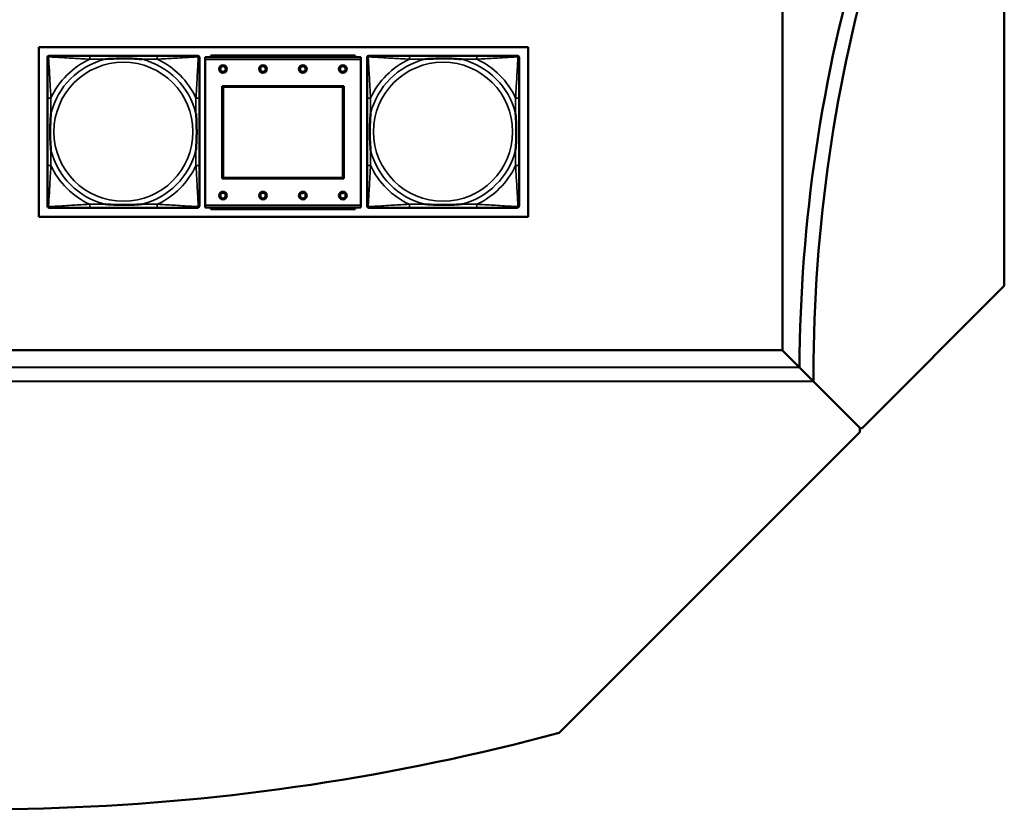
# Model space of a CAD drawing. Header units: inches. Extents: x 3.3 to 44.7, y 1.4 to 39.2.
# Tile 57 of 85: x 40.2 to 44.7, y 1.4 to 5. Entities that reach past the tile are written whole.
import ezdxf

# ---------------------------------------------------------------- set-up
doc = ezdxf.new("R2010")
doc.units = ezdxf.units.IN
doc.header["$MEASUREMENT"] = 0
doc.layers.add('Visible (ANSI)', color=7, linetype='Continuous', lineweight=50)
doc.layers.add('Visible Narrow (ANSI)', color=7, linetype='Continuous', lineweight=35)

msp = doc.modelspace()

# ---------------------------------------------------------------- linework, layer by layer
at = {"layer": 'Visible (ANSI)'}
for p, q in [((43.6796, 13.9374), (43.6796, 3.5174)), ((44.6796, 3.8074), (44.6796, 13.2974)), ((40.3294, 4.1187), (40.3294, 4.8837)), ((40.3294, 4.8837), (42.5345, 4.8837)), ((42.5345, 4.8837), (42.5345, 4.1187)), ((40.3686, 4.1677), (40.3686, 4.837)), ((40.3765, 4.8448), (40.3804, 4.8448)), ((40.8631, 4.8448), (40.5592, 4.8448)), ((41.0418, 4.8448), (41.0458, 4.8448)), ((41.0537, 4.837), (41.0537, 4.833)), ((41.7805, 4.8383), (41.0795, 4.8383)), ((41.0795, 4.8283), (41.0795, 4.8383)), ((41.755, 4.8463), (41.105, 4.8463)), ((41.105, 4.8383), (41.105, 4.8463)), ((41.755, 4.8463), (41.755, 4.8383)), ((41.7805, 4.8383), (41.7805, 4.8283)), ((41.8086, 4.1677), (41.8086, 4.837)), ((41.8165, 4.8448), (41.8204, 4.8448)), ((42.3031, 4.8448), (41.9992, 4.8448)), ((42.4818, 4.8448), (42.4858, 4.8448)), ((42.4937, 4.837), (42.4937, 4.833)), ((41.0795, 4.8283), (41.0795, 4.1713)), ((41.7805, 4.1713), (41.7805, 4.8283)), ((41.1565, 4.2913), (41.1565, 4.7083)), ((41.1565, 4.7083), (41.7035, 4.7083)), ((41.1601, 4.7047), (41.6999, 4.7047)), ((41.1601, 4.2949), (41.1601, 4.7047)), ((41.6999, 4.7047), (41.6999, 4.2949)), ((41.7035, 4.7083), (41.7035, 4.2913)), ((40.3686, 4.6543), (40.3686, 4.3504)), ((41.0537, 4.3504), (41.0537, 4.6543)), ((41.8086, 4.6543), (41.8086, 4.3504)), ((42.4937, 4.3504), (42.4937, 4.6543)), ((41.7035, 4.2913), (41.1565, 4.2913)), ((41.6999, 4.2949), (41.1601, 4.2949)), ((41.0537, 4.1716), (41.0537, 4.1677)), ((41.0795, 4.1613), (41.0795, 4.1713)), ((41.7805, 4.1713), (41.7805, 4.1613)), ((42.4937, 4.1716), (42.4937, 4.1677)), ((41.0458, 4.1598), (40.3765, 4.1598)), ((40.5592, 4.1598), (40.8631, 4.1598)), ((41.0795, 4.1613), (41.7805, 4.1613)), ((41.105, 4.1613), (41.105, 4.1533)), ((41.755, 4.1533), (41.105, 4.1533)), ((41.755, 4.1533), (41.755, 4.1613)), ((42.4858, 4.1598), (41.8165, 4.1598)), ((41.9992, 4.1598), (42.3031, 4.1598)), ((42.5345, 4.1187), (40.3294, 4.1187)), ((44.0396, 3.1674), (44.6796, 3.8074)), ((39.5273, 3.5186), (43.6784, 3.5186)), ((43.6784, 3.5186), (43.7571, 3.4399)), ((43.6796, 3.5174), (43.7571, 3.4399)), ((39.0387, 3.4426), (43.7571, 3.4399)), ((43.7571, 3.4399), (43.8201, 3.377)), ((43.7571, 3.4399), (43.8201, 3.377)), ((43.8201, 3.3769), (35.0274, 3.3819)), ((43.8201, 3.377), (43.8201, 3.4085)), ((43.8201, 3.377), (44.0296, 3.1674)), ((43.8201, 3.3769), (44.0284, 3.1686)), ((44.0284, 3.1686), (44.0284, 3.1486)), ((44.0296, 3.1674), (44.0396, 3.1674)), ((44.0284, 3.1486), (42.6742, 1.7944))]:
    msp.add_line(p, q, dxfattribs=at)
for centre, radius in [((41.1595, 4.7847), 0.0175), ((41.1595, 4.7847), 0.0125), ((41.3395, 4.7847), 0.0175), ((41.3395, 4.7847), 0.0125), ((41.5195, 4.7847), 0.0175), ((41.5195, 4.7847), 0.0125), ((41.6995, 4.7847), 0.0175), ((41.6995, 4.7847), 0.0125), ((41.1595, 4.2147), 0.0175), ((41.1595, 4.2147), 0.0125), ((41.3395, 4.2147), 0.0175), ((41.3395, 4.2147), 0.0125), ((41.5195, 4.2147), 0.0175), ((41.5195, 4.2147), 0.0125), ((41.6995, 4.2147), 0.0175), ((41.6995, 4.2147), 0.0125)]:
    msp.add_circle(centre, radius, dxfattribs=at)
for centre, radius, start, end in [((50.681, 3.4085), 6.924, 163.43809, 179.73993), ((50.681, 3.4085), 6.861, 163.43809, 180), ((40.3765, 4.837), 0.00787, 90, 180), ((40.3804, 4.833), 0.0118, 90, 180), ((41.0418, 4.833), 0.0118, 0, 90), ((41.0458, 4.837), 0.00787, 0, 90), ((41.8165, 4.837), 0.00787, 90, 180), ((41.8204, 4.833), 0.0118, 90, 180), ((42.4818, 4.833), 0.0118, 0, 90), ((42.4858, 4.837), 0.00787, 0, 90), ((40.3804, 4.1716), 0.0118, 180, 270), ((41.0418, 4.1716), 0.0118, 270, 360), ((41.8204, 4.1716), 0.0118, 180, 270), ((42.4818, 4.1716), 0.0118, 270, 360), ((40.3765, 4.1677), 0.00787, 180, 270), ((41.0458, 4.1677), 0.00787, 270, 0), ((41.8165, 4.1677), 0.00787, 180, 270), ((42.4858, 4.1677), 0.00787, 270, 0), ((40.0709, 11.4496), 10, 258.9351, 285.08954)]:
    msp.add_arc(centre, radius, start, end, dxfattribs=at)
for points, knots in [([(40.5592, 4.8448), (40.5556, 4.8448), (40.552, 4.8448), (40.5484, 4.8448), (40.5152, 4.8448), (40.4815, 4.8448), (40.4506, 4.8448), (40.4237, 4.8448), (40.3982, 4.8448), (40.3847, 4.8448), (40.3831, 4.8448), (40.3817, 4.8448), (40.3804, 4.8448)], [0, 0, 0, 0, 0.0272471, 0.0272471, 0.0272471, 0.2790553, 0.2790553, 0.2790553, 0.4988354, 0.4988354, 0.4988354, 0.5252205, 0.5252205, 0.5252205, 0.5252205]), ([(41.0418, 4.8448), (41.027, 4.8448), (40.9854, 4.8448), (40.9447, 4.8448), (40.9182, 4.8448), (40.8903, 4.8448), (40.8631, 4.8448)], [-0.5252205, -0.5252205, -0.5252205, -0.5252205, -0.20743, -0.20743, -0.20743, 0, 0, 0, 0]), ([(41.9992, 4.8448), (41.9956, 4.8448), (41.992, 4.8448), (41.9884, 4.8448), (41.9552, 4.8448), (41.9215, 4.8448), (41.8906, 4.8448), (41.8637, 4.8448), (41.8382, 4.8448), (41.8247, 4.8448), (41.8231, 4.8448), (41.8217, 4.8448), (41.8204, 4.8448)], [0, 0, 0, 0, 0.0272471, 0.0272471, 0.0272471, 0.2790553, 0.2790553, 0.2790553, 0.4988354, 0.4988354, 0.4988354, 0.5252205, 0.5252205, 0.5252205, 0.5252205]), ([(42.4818, 4.8448), (42.467, 4.8448), (42.4254, 4.8448), (42.3847, 4.8448), (42.3582, 4.8448), (42.3303, 4.8448), (42.3031, 4.8448)], [-0.5252205, -0.5252205, -0.5252205, -0.5252205, -0.20743, -0.20743, -0.20743, 0, 0, 0, 0]), ([(40.3686, 4.833), (40.3686, 4.8181), (40.3686, 4.7765), (40.3686, 4.7359), (40.3686, 4.7094), (40.3686, 4.6815), (40.3686, 4.6543)], [-0.5252205, -0.5252205, -0.5252205, -0.5252205, -0.20743, -0.20743, -0.20743, 0, 0, 0, 0]), ([(40.6284, 4.8291), (40.6288, 4.8291), (40.6293, 4.8292), (40.6458, 4.8304), (40.6618, 4.8313), (40.6848, 4.832), (40.6915, 4.8321), (40.7007, 4.8322), (40.7031, 4.8322), (40.7072, 4.8323), (40.7088, 4.8323), (40.712, 4.8323), (40.7135, 4.8323), (40.717, 4.8323), (40.7191, 4.8322), (40.7253, 4.8322), (40.7294, 4.8321), (40.7391, 4.8319), (40.7447, 4.8318), (40.7645, 4.831), (40.7785, 4.8303), (40.793, 4.8292), (40.7935, 4.8291), (40.7939, 4.8291)], [-0.416114, -0.416114, -0.416114, -0.416114, -0.4127691, -0.4127691, -0.2896446, -0.2896446, -0.2388934, -0.2388934, -0.2201881, -0.2201881, -0.2080204, -0.2080204, -0.196499, -0.196499, -0.1809939, -0.1809939, -0.149741, -0.149741, -0.1073162, -0.1073162, 0, 0, 0.0033356, 0.0033356, 0.0033356, 0.0033356]), ([(41.0537, 4.6543), (41.0537, 4.6579), (41.0537, 4.6615), (41.0537, 4.665), (41.0537, 4.6983), (41.0537, 4.732), (41.0537, 4.7628), (41.0537, 4.7898), (41.0537, 4.8153), (41.0537, 4.8287), (41.0537, 4.8304), (41.0537, 4.8318), (41.0537, 4.833)], [0, 0, 0, 0, 0.0272471, 0.0272471, 0.0272471, 0.2790553, 0.2790553, 0.2790553, 0.4988354, 0.4988354, 0.4988354, 0.5252205, 0.5252205, 0.5252205, 0.5252205]), ([(41.8086, 4.833), (41.8086, 4.8181), (41.8086, 4.7765), (41.8086, 4.7359), (41.8086, 4.7094), (41.8086, 4.6815), (41.8086, 4.6543)], [-0.5252205, -0.5252205, -0.5252205, -0.5252205, -0.20743, -0.20743, -0.20743, 0, 0, 0, 0]), ([(42.0684, 4.8291), (42.0688, 4.8291), (42.0693, 4.8292), (42.0858, 4.8304), (42.1018, 4.8313), (42.1248, 4.832), (42.1315, 4.8321), (42.1407, 4.8322), (42.1431, 4.8322), (42.1472, 4.8323), (42.1488, 4.8323), (42.152, 4.8323), (42.1535, 4.8323), (42.157, 4.8323), (42.1591, 4.8322), (42.1653, 4.8322), (42.1694, 4.8321), (42.1791, 4.8319), (42.1847, 4.8318), (42.2045, 4.831), (42.2185, 4.8303), (42.233, 4.8292), (42.2335, 4.8291), (42.2339, 4.8291)], [-0.416114, -0.416114, -0.416114, -0.416114, -0.4127691, -0.4127691, -0.2896446, -0.2896446, -0.2388934, -0.2388934, -0.2201881, -0.2201881, -0.2080204, -0.2080204, -0.196499, -0.196499, -0.1809939, -0.1809939, -0.149741, -0.149741, -0.1073162, -0.1073162, 0, 0, 0.0033356, 0.0033356, 0.0033356, 0.0033356]), ([(42.4937, 4.6543), (42.4937, 4.6579), (42.4937, 4.6615), (42.4937, 4.665), (42.4937, 4.6983), (42.4937, 4.732), (42.4937, 4.7628), (42.4937, 4.7898), (42.4937, 4.8153), (42.4937, 4.8287), (42.4937, 4.8304), (42.4937, 4.8318), (42.4937, 4.833)], [0, 0, 0, 0, 0.0272471, 0.0272471, 0.0272471, 0.2790553, 0.2790553, 0.2790553, 0.4988354, 0.4988354, 0.4988354, 0.5252205, 0.5252205, 0.5252205, 0.5252205]), ([(40.3844, 4.4196), (40.3843, 4.42), (40.3843, 4.4205), (40.3831, 4.437), (40.3822, 4.453), (40.3815, 4.476), (40.3814, 4.4827), (40.3812, 4.4918), (40.3812, 4.4943), (40.3812, 4.4984), (40.3812, 4.5), (40.3812, 4.5031), (40.3812, 4.5047), (40.3812, 4.5082), (40.3812, 4.5103), (40.3813, 4.5165), (40.3813, 4.5206), (40.3815, 4.5303), (40.3817, 4.5359), (40.3824, 4.5557), (40.3832, 4.5697), (40.3843, 4.5842), (40.3843, 4.5846), (40.3844, 4.5851)], [-0.416114, -0.416114, -0.416114, -0.416114, -0.4127691, -0.4127691, -0.2896446, -0.2896446, -0.2388934, -0.2388934, -0.2201881, -0.2201881, -0.2080204, -0.2080204, -0.196499, -0.196499, -0.1809939, -0.1809939, -0.149741, -0.149741, -0.1073162, -0.1073162, 0, 0, 0.0033356, 0.0033356, 0.0033356, 0.0033356]), ([(41.0379, 4.5851), (41.0379, 4.5846), (41.038, 4.5842), (41.0392, 4.5677), (41.0401, 4.5516), (41.0408, 4.5287), (41.0409, 4.522), (41.041, 4.5128), (41.0411, 4.5103), (41.0411, 4.5063), (41.0411, 4.5046), (41.0411, 4.5015), (41.0411, 4.5), (41.0411, 4.4964), (41.0411, 4.4944), (41.041, 4.4882), (41.0409, 4.4841), (41.0407, 4.4743), (41.0406, 4.4687), (41.0399, 4.449), (41.0391, 4.4349), (41.038, 4.4205), (41.0379, 4.42), (41.0379, 4.4196)], [-0.416114, -0.416114, -0.416114, -0.416114, -0.4127691, -0.4127691, -0.2896446, -0.2896446, -0.2388934, -0.2388934, -0.2201881, -0.2201881, -0.2080204, -0.2080204, -0.196499, -0.196499, -0.1809939, -0.1809939, -0.149741, -0.149741, -0.1073162, -0.1073162, 0, 0, 0.0033356, 0.0033356, 0.0033356, 0.0033356]), ([(41.8244, 4.4196), (41.8243, 4.42), (41.8243, 4.4205), (41.8231, 4.437), (41.8222, 4.453), (41.8215, 4.476), (41.8214, 4.4827), (41.8212, 4.4918), (41.8212, 4.4943), (41.8212, 4.4984), (41.8212, 4.5), (41.8212, 4.5031), (41.8212, 4.5047), (41.8212, 4.5082), (41.8212, 4.5103), (41.8213, 4.5165), (41.8213, 4.5206), (41.8215, 4.5303), (41.8217, 4.5359), (41.8224, 4.5557), (41.8232, 4.5697), (41.8243, 4.5842), (41.8243, 4.5846), (41.8244, 4.5851)], [-0.416114, -0.416114, -0.416114, -0.416114, -0.4127691, -0.4127691, -0.2896446, -0.2896446, -0.2388934, -0.2388934, -0.2201881, -0.2201881, -0.2080204, -0.2080204, -0.196499, -0.196499, -0.1809939, -0.1809939, -0.149741, -0.149741, -0.1073162, -0.1073162, 0, 0, 0.0033356, 0.0033356, 0.0033356, 0.0033356]), ([(42.4779, 4.5851), (42.4779, 4.5846), (42.478, 4.5842), (42.4792, 4.5677), (42.4801, 4.5516), (42.4808, 4.5287), (42.4809, 4.522), (42.481, 4.5128), (42.4811, 4.5103), (42.4811, 4.5063), (42.4811, 4.5046), (42.4811, 4.5015), (42.4811, 4.5), (42.4811, 4.4964), (42.4811, 4.4944), (42.481, 4.4882), (42.4809, 4.4841), (42.4807, 4.4743), (42.4806, 4.4687), (42.4799, 4.449), (42.4791, 4.4349), (42.478, 4.4205), (42.4779, 4.42), (42.4779, 4.4196)], [-0.416114, -0.416114, -0.416114, -0.416114, -0.4127691, -0.4127691, -0.2896446, -0.2896446, -0.2388934, -0.2388934, -0.2201881, -0.2201881, -0.2080204, -0.2080204, -0.196499, -0.196499, -0.1809939, -0.1809939, -0.149741, -0.149741, -0.1073162, -0.1073162, 0, 0, 0.0033356, 0.0033356, 0.0033356, 0.0033356]), ([(40.3686, 4.3504), (40.3686, 4.3231), (40.3686, 4.2953), (40.3686, 4.2688), (40.3686, 4.2281), (40.3686, 4.1865), (40.3686, 4.1716)], [3.9382945, 3.9382945, 3.9382945, 3.9382945, 4.1457245, 4.1457245, 4.1457245, 4.463515, 4.463515, 4.463515, 4.463515]), ([(41.0537, 4.1716), (41.0537, 4.1865), (41.0537, 4.2281), (41.0537, 4.2688), (41.0537, 4.2953), (41.0537, 4.3231), (41.0537, 4.3504)], [-0.5252205, -0.5252205, -0.5252205, -0.5252205, -0.20743, -0.20743, -0.20743, 0, 0, 0, 0]), ([(41.8086, 4.3504), (41.8086, 4.3231), (41.8086, 4.2953), (41.8086, 4.2688), (41.8086, 4.2281), (41.8086, 4.1865), (41.8086, 4.1716)], [3.9382945, 3.9382945, 3.9382945, 3.9382945, 4.1457245, 4.1457245, 4.1457245, 4.463515, 4.463515, 4.463515, 4.463515]), ([(42.4937, 4.1716), (42.4937, 4.1865), (42.4937, 4.2281), (42.4937, 4.2688), (42.4937, 4.2953), (42.4937, 4.3231), (42.4937, 4.3504)], [-0.5252205, -0.5252205, -0.5252205, -0.5252205, -0.20743, -0.20743, -0.20743, 0, 0, 0, 0]), ([(40.7939, 4.1756), (40.7935, 4.1755), (40.793, 4.1755), (40.7785, 4.1744), (40.7645, 4.1736), (40.7447, 4.1729), (40.7391, 4.1727), (40.7294, 4.1725), (40.7253, 4.1725), (40.7191, 4.1724), (40.717, 4.1724), (40.7135, 4.1724), (40.712, 4.1724), (40.7088, 4.1724), (40.7072, 4.1724), (40.7031, 4.1724), (40.7007, 4.1724), (40.6915, 4.1725), (40.6848, 4.1727), (40.6618, 4.1734), (40.6458, 4.1742), (40.6293, 4.1755), (40.6288, 4.1755), (40.6284, 4.1756)], [-0.4149464, -0.4149464, -0.4149464, -0.4149464, -0.41162, -0.41162, -0.3046026, -0.3046026, -0.2622958, -0.2622958, -0.23113, -0.23113, -0.215668, -0.215668, -0.2041787, -0.2041787, -0.1920448, -0.1920448, -0.1733916, -0.1733916, -0.1227817, -0.1227817, 0, 0, 0.0033356, 0.0033356, 0.0033356, 0.0033356]), ([(42.2339, 4.1756), (42.2335, 4.1755), (42.233, 4.1755), (42.2185, 4.1744), (42.2045, 4.1736), (42.1847, 4.1729), (42.1791, 4.1727), (42.1694, 4.1725), (42.1653, 4.1725), (42.1591, 4.1724), (42.157, 4.1724), (42.1535, 4.1724), (42.152, 4.1724), (42.1488, 4.1724), (42.1472, 4.1724), (42.1431, 4.1724), (42.1407, 4.1724), (42.1315, 4.1725), (42.1248, 4.1727), (42.1018, 4.1734), (42.0858, 4.1742), (42.0693, 4.1755), (42.0688, 4.1755), (42.0684, 4.1756)], [-0.4149464, -0.4149464, -0.4149464, -0.4149464, -0.41162, -0.41162, -0.3046026, -0.3046026, -0.2622958, -0.2622958, -0.23113, -0.23113, -0.215668, -0.215668, -0.2041787, -0.2041787, -0.1920448, -0.1920448, -0.1733916, -0.1733916, -0.1227817, -0.1227817, 0, 0, 0.0033356, 0.0033356, 0.0033356, 0.0033356]), ([(40.3804, 4.1598), (40.3953, 4.1598), (40.4369, 4.1598), (40.4776, 4.1598), (40.5041, 4.1598), (40.532, 4.1598), (40.5592, 4.1598)], [-0.5252205, -0.5252205, -0.5252205, -0.5252205, -0.20743, -0.20743, -0.20743, 0, 0, 0, 0]), ([(40.8631, 4.1598), (40.8903, 4.1598), (40.9182, 4.1598), (40.9447, 4.1598), (40.9854, 4.1598), (41.027, 4.1598), (41.0418, 4.1598)], [3.9382945, 3.9382945, 3.9382945, 3.9382945, 4.1457245, 4.1457245, 4.1457245, 4.463515, 4.463515, 4.463515, 4.463515]), ([(41.8204, 4.1598), (41.8353, 4.1598), (41.8769, 4.1598), (41.9176, 4.1598), (41.9441, 4.1598), (41.972, 4.1598), (41.9992, 4.1598)], [-0.5252205, -0.5252205, -0.5252205, -0.5252205, -0.20743, -0.20743, -0.20743, 0, 0, 0, 0]), ([(42.3031, 4.1598), (42.3303, 4.1598), (42.3582, 4.1598), (42.3847, 4.1598), (42.4254, 4.1598), (42.467, 4.1598), (42.4818, 4.1598)], [3.9382945, 3.9382945, 3.9382945, 3.9382945, 4.1457245, 4.1457245, 4.1457245, 4.463515, 4.463515, 4.463515, 4.463515])]:
    msp.add_open_spline(points, degree=3, knots=knots, dxfattribs=at)
at = {"layer": 'Visible Narrow (ANSI)'}
for p, q in [((40.5592, 4.8448), (40.5592, 4.8291)), ((40.8631, 4.8448), (40.8631, 4.8291)), ((41.9992, 4.8448), (41.9992, 4.8291)), ((42.3031, 4.8448), (42.3031, 4.8291)), ((40.5592, 4.8291), (40.6284, 4.8291)), ((40.7939, 4.8291), (40.8631, 4.8291)), ((41.0795, 4.8283), (41.7805, 4.8283)), ((41.9992, 4.8291), (42.0684, 4.8291)), ((42.2339, 4.8291), (42.3031, 4.8291)), ((40.3844, 4.6543), (40.3686, 4.6543)), ((40.3844, 4.5851), (40.3844, 4.6543)), ((41.0537, 4.6543), (41.0379, 4.6543)), ((41.0379, 4.6543), (41.0379, 4.5851)), ((41.8244, 4.6543), (41.8086, 4.6543)), ((41.8244, 4.5851), (41.8244, 4.6543)), ((42.4937, 4.6543), (42.4779, 4.6543)), ((42.4779, 4.6543), (42.4779, 4.5851)), ((40.3844, 4.3504), (40.3844, 4.4196)), ((41.0379, 4.4196), (41.0379, 4.3504)), ((41.8244, 4.3504), (41.8244, 4.4196)), ((42.4779, 4.4196), (42.4779, 4.3504)), ((40.3844, 4.3504), (40.3686, 4.3504)), ((41.0537, 4.3504), (41.0379, 4.3504)), ((41.8244, 4.3504), (41.8086, 4.3504)), ((42.4937, 4.3504), (42.4779, 4.3504)), ((40.5592, 4.1756), (40.5592, 4.1598)), ((40.6284, 4.1756), (40.5592, 4.1756)), ((40.8631, 4.1756), (40.7939, 4.1756)), ((40.8631, 4.1756), (40.8631, 4.1598)), ((41.7805, 4.1713), (41.0795, 4.1713)), ((41.9992, 4.1756), (41.9992, 4.1598)), ((42.0684, 4.1756), (41.9992, 4.1756)), ((42.3031, 4.1756), (42.2339, 4.1756)), ((42.3031, 4.1756), (42.3031, 4.1598))]:
    msp.add_line(p, q, dxfattribs=at)
for centre in [(40.7111, 4.5023), (42.1511, 4.5023)]:
    msp.add_circle(centre, 0.3133, dxfattribs=at)
for centre, radius, start, end in [((40.7111, 4.5023), 0.3371, 104.2103, 165.7897), ((40.7111, 4.5023), 0.3604, 114.9407, 155.0593), ((40.7111, 4.5023), 0.3371, 14.2103, 75.7897), ((40.7111, 4.5023), 0.3604, 24.9407, 65.0593), ((42.1511, 4.5023), 0.3371, 104.2103, 165.7897), ((42.1511, 4.5023), 0.3604, 114.9407, 155.0593), ((42.1511, 4.5023), 0.3371, 14.2103, 75.7897), ((42.1511, 4.5023), 0.3604, 24.9407, 65.0593), ((40.7111, 4.5023), 0.3371, 194.2103, 255.7897), ((40.7111, 4.5023), 0.3371, 284.2103, 345.7897), ((42.1511, 4.5023), 0.3371, 194.2103, 255.7897), ((42.1511, 4.5023), 0.3371, 284.2103, 345.7897), ((40.7111, 4.5023), 0.3604, 204.9407, 245.0593), ((40.7111, 4.5023), 0.3604, 294.9407, 335.0593), ((42.1511, 4.5023), 0.3604, 204.9407, 245.0593), ((42.1511, 4.5023), 0.3604, 294.9407, 335.0593)]:
    msp.add_arc(centre, radius, start, end, dxfattribs=at)
for points, knots in [([(40.3686, 4.833), (40.3686, 4.8336), (40.3687, 4.8342), (40.3689, 4.8352), (40.3691, 4.8356), (40.3694, 4.8363), (40.3696, 4.8365), (40.3698, 4.8369), (40.3699, 4.837), (40.3703, 4.8374), (40.3705, 4.8377), (40.3712, 4.8383), (40.3717, 4.8386), (40.3728, 4.8392), (40.3733, 4.8394), (40.3739, 4.8396)], [-0.02627331, -0.02627331, -0.02627331, -0.02627331, -0.02158775, -0.02158775, -0.01736415, -0.01736415, -0.0147244, -0.0147244, -0.01307456, -0.01307456, -0.00977487, -0.00977487, -0.00449537, -0.00449537, 0.00012419, 0.00012419, 0.00012419, 0.00012419]), ([(40.3739, 4.8396), (40.3741, 4.8401), (40.3743, 4.8407), (40.3748, 4.8417), (40.3752, 4.8422), (40.3758, 4.8429), (40.376, 4.8432), (40.3764, 4.8435), (40.3766, 4.8436), (40.3769, 4.8439), (40.3772, 4.844), (40.3778, 4.8444), (40.3783, 4.8445), (40.3793, 4.8448), (40.3798, 4.8448), (40.3804, 4.8448)], [-0.00012419, -0.00012419, -0.00012419, -0.00012419, 0.00449537, 0.00449537, 0.00977487, 0.00977487, 0.01307456, 0.01307456, 0.0147244, 0.0147244, 0.01736415, 0.01736415, 0.02158775, 0.02158775, 0.02627331, 0.02627331, 0.02627331, 0.02627331]), ([(40.3844, 4.6543), (40.3842, 4.658), (40.384, 4.6618), (40.3824, 4.6892), (40.381, 4.7133), (40.3788, 4.7512), (40.378, 4.7652), (40.376, 4.8005), (40.3749, 4.8206), (40.3741, 4.836), (40.374, 4.8379), (40.3739, 4.8396)], [0, 0, 0, 0, 0.0278591, 0.0278591, 0.201273, 0.201273, 0.3066357, 0.3066357, 0.475216, 0.475216, 0.5007189, 0.5007189, 0.5007189, 0.5007189]), ([(40.3739, 4.8396), (40.3756, 4.8395), (40.3774, 4.8394), (40.3929, 4.8386), (40.413, 4.8375), (40.4482, 4.8355), (40.4623, 4.8347), (40.5001, 4.8325), (40.5243, 4.831), (40.5517, 4.8295), (40.5554, 4.8293), (40.5592, 4.8291)], [-0.5007189, -0.5007189, -0.5007189, -0.5007189, -0.475216, -0.475216, -0.3066357, -0.3066357, -0.201273, -0.201273, -0.0278591, -0.0278591, 0, 0, 0, 0]), ([(40.8631, 4.8291), (40.8669, 4.8293), (40.8706, 4.8295), (40.898, 4.831), (40.9222, 4.8325), (40.96, 4.8347), (40.9741, 4.8355), (41.0093, 4.8375), (41.0294, 4.8386), (41.0448, 4.8394), (41.0467, 4.8395), (41.0484, 4.8396)], [0, 0, 0, 0, 0.0278591, 0.0278591, 0.201273, 0.201273, 0.3066357, 0.3066357, 0.475216, 0.475216, 0.5007189, 0.5007189, 0.5007189, 0.5007189]), ([(41.0484, 4.8396), (41.0483, 4.8379), (41.0482, 4.836), (41.0474, 4.8206), (41.0463, 4.8005), (41.0443, 4.7652), (41.0435, 4.7512), (41.0413, 4.7133), (41.0398, 4.6892), (41.0383, 4.6618), (41.0381, 4.658), (41.0379, 4.6543)], [-0.5007189, -0.5007189, -0.5007189, -0.5007189, -0.475216, -0.475216, -0.3066357, -0.3066357, -0.201273, -0.201273, -0.0278591, -0.0278591, 0, 0, 0, 0]), ([(41.0418, 4.8448), (41.0425, 4.8448), (41.043, 4.8448), (41.044, 4.8445), (41.0444, 4.8444), (41.0451, 4.844), (41.0453, 4.8439), (41.0457, 4.8436), (41.0458, 4.8435), (41.0463, 4.8432), (41.0465, 4.8429), (41.0471, 4.8422), (41.0474, 4.8417), (41.048, 4.8407), (41.0482, 4.8401), (41.0484, 4.8396)], [-0.02627331, -0.02627331, -0.02627331, -0.02627331, -0.02158775, -0.02158775, -0.01736415, -0.01736415, -0.0147244, -0.0147244, -0.01307456, -0.01307456, -0.00977487, -0.00977487, -0.00449537, -0.00449537, 0.00012419, 0.00012419, 0.00012419, 0.00012419]), ([(41.0484, 4.8396), (41.049, 4.8394), (41.0495, 4.8392), (41.0505, 4.8386), (41.051, 4.8383), (41.0518, 4.8377), (41.052, 4.8374), (41.0523, 4.837), (41.0524, 4.8369), (41.0527, 4.8365), (41.0528, 4.8363), (41.0532, 4.8356), (41.0533, 4.8352), (41.0536, 4.8342), (41.0537, 4.8336), (41.0537, 4.833)], [-0.00012419, -0.00012419, -0.00012419, -0.00012419, 0.00449537, 0.00449537, 0.00977487, 0.00977487, 0.01307456, 0.01307456, 0.0147244, 0.0147244, 0.01736415, 0.01736415, 0.02158775, 0.02158775, 0.02627331, 0.02627331, 0.02627331, 0.02627331]), ([(41.8086, 4.833), (41.8086, 4.8336), (41.8087, 4.8342), (41.8089, 4.8352), (41.8091, 4.8356), (41.8094, 4.8363), (41.8096, 4.8365), (41.8098, 4.8369), (41.8099, 4.837), (41.8103, 4.8374), (41.8105, 4.8377), (41.8112, 4.8383), (41.8117, 4.8386), (41.8128, 4.8392), (41.8133, 4.8394), (41.8139, 4.8396)], [-0.02627331, -0.02627331, -0.02627331, -0.02627331, -0.02158775, -0.02158775, -0.01736415, -0.01736415, -0.0147244, -0.0147244, -0.01307456, -0.01307456, -0.00977487, -0.00977487, -0.00449537, -0.00449537, 0.00012419, 0.00012419, 0.00012419, 0.00012419]), ([(41.8139, 4.8396), (41.8141, 4.8401), (41.8143, 4.8407), (41.8148, 4.8417), (41.8152, 4.8422), (41.8158, 4.8429), (41.816, 4.8432), (41.8164, 4.8435), (41.8166, 4.8436), (41.8169, 4.8439), (41.8172, 4.844), (41.8178, 4.8444), (41.8183, 4.8445), (41.8193, 4.8448), (41.8198, 4.8448), (41.8204, 4.8448)], [-0.00012419, -0.00012419, -0.00012419, -0.00012419, 0.00449537, 0.00449537, 0.00977487, 0.00977487, 0.01307456, 0.01307456, 0.0147244, 0.0147244, 0.01736415, 0.01736415, 0.02158775, 0.02158775, 0.02627331, 0.02627331, 0.02627331, 0.02627331]), ([(41.8244, 4.6543), (41.8242, 4.658), (41.824, 4.6618), (41.8224, 4.6892), (41.821, 4.7133), (41.8188, 4.7512), (41.818, 4.7652), (41.816, 4.8005), (41.8149, 4.8206), (41.8141, 4.836), (41.814, 4.8379), (41.8139, 4.8396)], [0, 0, 0, 0, 0.0278591, 0.0278591, 0.201273, 0.201273, 0.3066357, 0.3066357, 0.475216, 0.475216, 0.5007189, 0.5007189, 0.5007189, 0.5007189]), ([(41.8139, 4.8396), (41.8156, 4.8395), (41.8174, 4.8394), (41.8329, 4.8386), (41.853, 4.8375), (41.8882, 4.8355), (41.9023, 4.8347), (41.9401, 4.8325), (41.9643, 4.831), (41.9917, 4.8295), (41.9954, 4.8293), (41.9992, 4.8291)], [-0.5007189, -0.5007189, -0.5007189, -0.5007189, -0.475216, -0.475216, -0.3066357, -0.3066357, -0.201273, -0.201273, -0.0278591, -0.0278591, 0, 0, 0, 0]), ([(42.3031, 4.8291), (42.3069, 4.8293), (42.3106, 4.8295), (42.338, 4.831), (42.3622, 4.8325), (42.4, 4.8347), (42.4141, 4.8355), (42.4493, 4.8375), (42.4694, 4.8386), (42.4848, 4.8394), (42.4867, 4.8395), (42.4884, 4.8396)], [0, 0, 0, 0, 0.0278591, 0.0278591, 0.201273, 0.201273, 0.3066357, 0.3066357, 0.475216, 0.475216, 0.5007189, 0.5007189, 0.5007189, 0.5007189]), ([(42.4884, 4.8396), (42.4883, 4.8379), (42.4882, 4.836), (42.4874, 4.8206), (42.4863, 4.8005), (42.4843, 4.7652), (42.4835, 4.7512), (42.4813, 4.7133), (42.4798, 4.6892), (42.4783, 4.6618), (42.4781, 4.658), (42.4779, 4.6543)], [-0.5007189, -0.5007189, -0.5007189, -0.5007189, -0.475216, -0.475216, -0.3066357, -0.3066357, -0.201273, -0.201273, -0.0278591, -0.0278591, 0, 0, 0, 0]), ([(42.4818, 4.8448), (42.4825, 4.8448), (42.483, 4.8448), (42.484, 4.8445), (42.4844, 4.8444), (42.4851, 4.844), (42.4853, 4.8439), (42.4857, 4.8436), (42.4858, 4.8435), (42.4863, 4.8432), (42.4865, 4.8429), (42.4871, 4.8422), (42.4874, 4.8417), (42.488, 4.8407), (42.4882, 4.8401), (42.4884, 4.8396)], [-0.02627331, -0.02627331, -0.02627331, -0.02627331, -0.02158775, -0.02158775, -0.01736415, -0.01736415, -0.0147244, -0.0147244, -0.01307456, -0.01307456, -0.00977487, -0.00977487, -0.00449537, -0.00449537, 0.00012419, 0.00012419, 0.00012419, 0.00012419]), ([(42.4884, 4.8396), (42.489, 4.8394), (42.4895, 4.8392), (42.4905, 4.8386), (42.491, 4.8383), (42.4918, 4.8377), (42.492, 4.8374), (42.4923, 4.837), (42.4924, 4.8369), (42.4927, 4.8365), (42.4928, 4.8363), (42.4932, 4.8356), (42.4933, 4.8352), (42.4936, 4.8342), (42.4937, 4.8336), (42.4937, 4.833)], [-0.00012419, -0.00012419, -0.00012419, -0.00012419, 0.00449537, 0.00449537, 0.00977487, 0.00977487, 0.01307456, 0.01307456, 0.0147244, 0.0147244, 0.01736415, 0.01736415, 0.02158775, 0.02158775, 0.02627331, 0.02627331, 0.02627331, 0.02627331]), ([(40.3739, 4.1651), (40.374, 4.1668), (40.3741, 4.1686), (40.3749, 4.1841), (40.376, 4.2042), (40.378, 4.2394), (40.3788, 4.2535), (40.381, 4.2913), (40.3824, 4.3155), (40.384, 4.3428), (40.3842, 4.3466), (40.3844, 4.3504)], [-4.4390134, -4.4390134, -4.4390134, -4.4390134, -4.4135105, -4.4135105, -4.2449302, -4.2449302, -4.1395675, -4.1395675, -3.9661536, -3.9661536, -3.9382945, -3.9382945, -3.9382945, -3.9382945]), ([(41.0379, 4.3504), (41.0381, 4.3466), (41.0383, 4.3428), (41.0398, 4.3155), (41.0413, 4.2913), (41.0435, 4.2535), (41.0443, 4.2394), (41.0463, 4.2042), (41.0474, 4.1841), (41.0482, 4.1686), (41.0483, 4.1668), (41.0484, 4.1651)], [0, 0, 0, 0, 0.0278591, 0.0278591, 0.201273, 0.201273, 0.3066357, 0.3066357, 0.475216, 0.475216, 0.5007189, 0.5007189, 0.5007189, 0.5007189]), ([(41.8139, 4.1651), (41.814, 4.1668), (41.8141, 4.1686), (41.8149, 4.1841), (41.816, 4.2042), (41.818, 4.2394), (41.8188, 4.2535), (41.821, 4.2913), (41.8224, 4.3155), (41.824, 4.3428), (41.8242, 4.3466), (41.8244, 4.3504)], [-4.4390134, -4.4390134, -4.4390134, -4.4390134, -4.4135105, -4.4135105, -4.2449302, -4.2449302, -4.1395675, -4.1395675, -3.9661536, -3.9661536, -3.9382945, -3.9382945, -3.9382945, -3.9382945]), ([(42.4779, 4.3504), (42.4781, 4.3466), (42.4783, 4.3428), (42.4798, 4.3155), (42.4813, 4.2913), (42.4835, 4.2535), (42.4843, 4.2394), (42.4863, 4.2042), (42.4874, 4.1841), (42.4882, 4.1686), (42.4883, 4.1668), (42.4884, 4.1651)], [0, 0, 0, 0, 0.0278591, 0.0278591, 0.201273, 0.201273, 0.3066357, 0.3066357, 0.475216, 0.475216, 0.5007189, 0.5007189, 0.5007189, 0.5007189]), ([(40.3739, 4.1651), (40.3733, 4.1653), (40.3728, 4.1655), (40.3717, 4.166), (40.3712, 4.1664), (40.3705, 4.167), (40.3703, 4.1672), (40.3699, 4.1676), (40.3698, 4.1678), (40.3696, 4.1681), (40.3694, 4.1684), (40.3691, 4.169), (40.3689, 4.1695), (40.3687, 4.1705), (40.3686, 4.171), (40.3686, 4.1716)], [-0.00012419, -0.00012419, -0.00012419, -0.00012419, 0.00449537, 0.00449537, 0.00977487, 0.00977487, 0.01307456, 0.01307456, 0.0147244, 0.0147244, 0.01736415, 0.01736415, 0.02158775, 0.02158775, 0.02627331, 0.02627331, 0.02627331, 0.02627331]), ([(40.5592, 4.1756), (40.5554, 4.1754), (40.5517, 4.1751), (40.5243, 4.1736), (40.5001, 4.1722), (40.4623, 4.17), (40.4482, 4.1692), (40.413, 4.1672), (40.3929, 4.1661), (40.3774, 4.1653), (40.3756, 4.1652), (40.3739, 4.1651)], [0, 0, 0, 0, 0.0278591, 0.0278591, 0.201273, 0.201273, 0.3066357, 0.3066357, 0.475216, 0.475216, 0.5007189, 0.5007189, 0.5007189, 0.5007189]), ([(41.0484, 4.1651), (41.0467, 4.1652), (41.0448, 4.1653), (41.0294, 4.1661), (41.0093, 4.1672), (40.9741, 4.1692), (40.96, 4.17), (40.9222, 4.1722), (40.898, 4.1736), (40.8706, 4.1751), (40.8669, 4.1754), (40.8631, 4.1756)], [-4.4390134, -4.4390134, -4.4390134, -4.4390134, -4.4135105, -4.4135105, -4.2449302, -4.2449302, -4.1395675, -4.1395675, -3.9661536, -3.9661536, -3.9382945, -3.9382945, -3.9382945, -3.9382945]), ([(41.0537, 4.1716), (41.0537, 4.171), (41.0536, 4.1705), (41.0533, 4.1695), (41.0532, 4.169), (41.0528, 4.1684), (41.0527, 4.1681), (41.0524, 4.1678), (41.0523, 4.1676), (41.052, 4.1672), (41.0518, 4.167), (41.051, 4.1664), (41.0505, 4.166), (41.0495, 4.1655), (41.049, 4.1653), (41.0484, 4.1651)], [-0.02627331, -0.02627331, -0.02627331, -0.02627331, -0.02158775, -0.02158775, -0.01736415, -0.01736415, -0.0147244, -0.0147244, -0.01307456, -0.01307456, -0.00977487, -0.00977487, -0.00449537, -0.00449537, 0.00012419, 0.00012419, 0.00012419, 0.00012419]), ([(41.8139, 4.1651), (41.8133, 4.1653), (41.8128, 4.1655), (41.8117, 4.166), (41.8112, 4.1664), (41.8105, 4.167), (41.8103, 4.1672), (41.8099, 4.1676), (41.8098, 4.1678), (41.8096, 4.1681), (41.8094, 4.1684), (41.8091, 4.169), (41.8089, 4.1695), (41.8087, 4.1705), (41.8086, 4.171), (41.8086, 4.1716)], [-0.00012419, -0.00012419, -0.00012419, -0.00012419, 0.00449537, 0.00449537, 0.00977487, 0.00977487, 0.01307456, 0.01307456, 0.0147244, 0.0147244, 0.01736415, 0.01736415, 0.02158775, 0.02158775, 0.02627331, 0.02627331, 0.02627331, 0.02627331]), ([(41.9992, 4.1756), (41.9954, 4.1754), (41.9917, 4.1751), (41.9643, 4.1736), (41.9401, 4.1722), (41.9023, 4.17), (41.8882, 4.1692), (41.853, 4.1672), (41.8329, 4.1661), (41.8174, 4.1653), (41.8156, 4.1652), (41.8139, 4.1651)], [0, 0, 0, 0, 0.0278591, 0.0278591, 0.201273, 0.201273, 0.3066357, 0.3066357, 0.475216, 0.475216, 0.5007189, 0.5007189, 0.5007189, 0.5007189]), ([(42.4884, 4.1651), (42.4867, 4.1652), (42.4848, 4.1653), (42.4694, 4.1661), (42.4493, 4.1672), (42.4141, 4.1692), (42.4, 4.17), (42.3622, 4.1722), (42.338, 4.1736), (42.3106, 4.1751), (42.3069, 4.1754), (42.3031, 4.1756)], [-4.4390134, -4.4390134, -4.4390134, -4.4390134, -4.4135105, -4.4135105, -4.2449302, -4.2449302, -4.1395675, -4.1395675, -3.9661536, -3.9661536, -3.9382945, -3.9382945, -3.9382945, -3.9382945]), ([(42.4937, 4.1716), (42.4937, 4.171), (42.4936, 4.1705), (42.4933, 4.1695), (42.4932, 4.169), (42.4928, 4.1684), (42.4927, 4.1681), (42.4924, 4.1678), (42.4923, 4.1676), (42.492, 4.1672), (42.4918, 4.167), (42.491, 4.1664), (42.4905, 4.166), (42.4895, 4.1655), (42.489, 4.1653), (42.4884, 4.1651)], [-0.02627331, -0.02627331, -0.02627331, -0.02627331, -0.02158775, -0.02158775, -0.01736415, -0.01736415, -0.0147244, -0.0147244, -0.01307456, -0.01307456, -0.00977487, -0.00977487, -0.00449537, -0.00449537, 0.00012419, 0.00012419, 0.00012419, 0.00012419]), ([(40.3804, 4.1598), (40.3798, 4.1598), (40.3793, 4.1599), (40.3783, 4.1601), (40.3778, 4.1603), (40.3772, 4.1606), (40.3769, 4.1608), (40.3766, 4.161), (40.3764, 4.1611), (40.376, 4.1615), (40.3758, 4.1617), (40.3752, 4.1624), (40.3748, 4.1629), (40.3743, 4.164), (40.3741, 4.1645), (40.3739, 4.1651)], [-0.02627331, -0.02627331, -0.02627331, -0.02627331, -0.02158775, -0.02158775, -0.01736415, -0.01736415, -0.0147244, -0.0147244, -0.01307456, -0.01307456, -0.00977487, -0.00977487, -0.00449537, -0.00449537, 0.00012419, 0.00012419, 0.00012419, 0.00012419]), ([(41.0484, 4.1651), (41.0482, 4.1645), (41.048, 4.164), (41.0474, 4.1629), (41.0471, 4.1624), (41.0465, 4.1617), (41.0463, 4.1615), (41.0458, 4.1611), (41.0457, 4.161), (41.0453, 4.1608), (41.0451, 4.1606), (41.0444, 4.1603), (41.044, 4.1601), (41.043, 4.1599), (41.0425, 4.1598), (41.0418, 4.1598)], [-0.00012419, -0.00012419, -0.00012419, -0.00012419, 0.00449537, 0.00449537, 0.00977487, 0.00977487, 0.01307456, 0.01307456, 0.0147244, 0.0147244, 0.01736415, 0.01736415, 0.02158775, 0.02158775, 0.02627331, 0.02627331, 0.02627331, 0.02627331]), ([(41.8204, 4.1598), (41.8198, 4.1598), (41.8193, 4.1599), (41.8183, 4.1601), (41.8178, 4.1603), (41.8172, 4.1606), (41.8169, 4.1608), (41.8166, 4.161), (41.8164, 4.1611), (41.816, 4.1615), (41.8158, 4.1617), (41.8152, 4.1624), (41.8148, 4.1629), (41.8143, 4.164), (41.8141, 4.1645), (41.8139, 4.1651)], [-0.02627331, -0.02627331, -0.02627331, -0.02627331, -0.02158775, -0.02158775, -0.01736415, -0.01736415, -0.0147244, -0.0147244, -0.01307456, -0.01307456, -0.00977487, -0.00977487, -0.00449537, -0.00449537, 0.00012419, 0.00012419, 0.00012419, 0.00012419]), ([(42.4884, 4.1651), (42.4882, 4.1645), (42.488, 4.164), (42.4874, 4.1629), (42.4871, 4.1624), (42.4865, 4.1617), (42.4863, 4.1615), (42.4858, 4.1611), (42.4857, 4.161), (42.4853, 4.1608), (42.4851, 4.1606), (42.4844, 4.1603), (42.484, 4.1601), (42.483, 4.1599), (42.4825, 4.1598), (42.4818, 4.1598)], [-0.00012419, -0.00012419, -0.00012419, -0.00012419, 0.00449537, 0.00449537, 0.00977487, 0.00977487, 0.01307456, 0.01307456, 0.0147244, 0.0147244, 0.01736415, 0.01736415, 0.02158775, 0.02158775, 0.02627331, 0.02627331, 0.02627331, 0.02627331])]:
    msp.add_open_spline(points, degree=3, knots=knots, dxfattribs=at)

doc.saveas('drawing.dxf')
